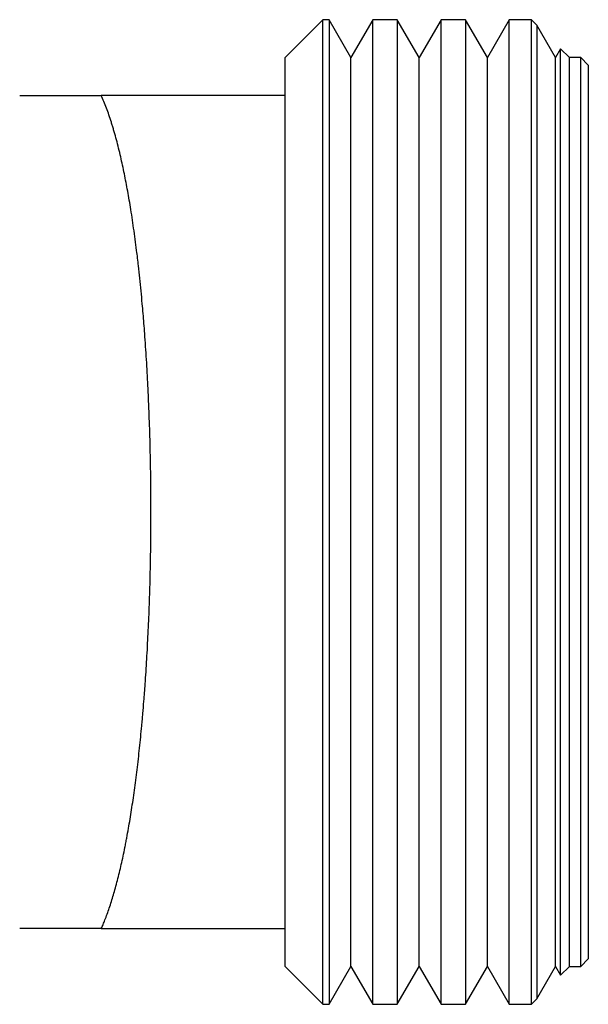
# Model space of a CAD drawing. Header units: millimetres. Extents: x 8 to 811, y 12 to 394.
# Tile 5 of 22: x 172 to 187, y 353 to 379. Entities that reach past the tile are written whole.
import ezdxf

# ---------------------------------------------------------------- set-up
doc = ezdxf.new("R2010")
doc.units = ezdxf.units.MM

msp = doc.modelspace()

# ---------------------------------------------------------------- linework, layer by layer
at = {"color": 7, "linetype": 'Continuous', "lineweight": 30}
for p, q in [((179.848, 378.85), (178.848, 377.85)), ((180.008, 378.85), (179.848, 378.85)), ((179.848, 352.85), (179.848, 378.85)), ((180.585, 377.85), (180.008, 378.85)), ((180.008, 378.85), (180.008, 352.85)), ((181.163, 378.85), (180.585, 377.85)), ((181.808, 378.85), (181.163, 378.85)), ((181.163, 352.85), (181.163, 378.85)), ((182.385, 377.85), (181.808, 378.85)), ((181.808, 378.85), (181.808, 352.85)), ((182.963, 378.85), (182.385, 377.85)), ((183.608, 378.85), (182.963, 378.85)), ((182.963, 352.85), (182.963, 378.85)), ((184.185, 377.85), (183.608, 378.85)), ((183.608, 378.85), (183.608, 352.85)), ((184.763, 378.85), (184.185, 377.85)), ((185.348, 378.85), (184.763, 378.85)), ((184.763, 352.85), (184.763, 378.85)), ((185.49, 378.708), (185.348, 378.85)), ((185.348, 352.85), (185.348, 378.85)), ((185.985, 377.85), (185.49, 378.708)), ((185.49, 378.708), (185.49, 352.993)), ((186.118, 378.08), (185.985, 377.85)), ((186.348, 377.85), (186.118, 378.08)), ((186.118, 353.621), (186.118, 378.08)), ((178.848, 376.85), (178.848, 377.85)), ((180.585, 353.85), (180.585, 377.85)), ((182.385, 353.85), (182.385, 377.85)), ((184.185, 353.85), (184.185, 377.85)), ((185.985, 353.85), (185.985, 377.85)), ((186.648, 377.85), (186.348, 377.85)), ((186.348, 353.85), (186.348, 377.85)), ((186.848, 377.65), (186.648, 377.85)), ((186.648, 353.85), (186.648, 377.85)), ((186.848, 377.65), (186.848, 354.05)), ((178.848, 376.85), (174.001, 376.85)), ((178.848, 354.85), (178.848, 376.85)), ((174.001, 354.85), (178.848, 354.85)), ((178.848, 353.85), (178.848, 354.85)), ((186.648, 353.85), (186.848, 354.05)), ((178.848, 353.85), (179.848, 352.85)), ((180.008, 352.85), (180.585, 353.85)), ((180.585, 353.85), (181.163, 352.85)), ((181.808, 352.85), (182.385, 353.85)), ((182.385, 353.85), (182.963, 352.85)), ((183.608, 352.85), (184.185, 353.85)), ((184.185, 353.85), (184.763, 352.85)), ((185.49, 352.993), (185.985, 353.85)), ((185.985, 353.85), (186.118, 353.621)), ((186.118, 353.621), (186.348, 353.85)), ((186.348, 353.85), (186.648, 353.85)), ((179.848, 352.85), (180.008, 352.85)), ((181.163, 352.85), (181.808, 352.85)), ((182.963, 352.85), (183.608, 352.85)), ((184.763, 352.85), (185.348, 352.85)), ((185.348, 352.85), (185.49, 352.993))]:
    msp.add_line(p, q, dxfattribs=at)
for points, knots in [([(171.849, 376.85), (171.851, 376.85), (171.854, 376.85), (171.868, 376.85), (171.89, 376.85), (171.923, 376.85), (171.971, 376.85), (172.024, 376.85), (172.08, 376.85), (172.136, 376.85), (172.198, 376.85), (172.266, 376.85), (172.351, 376.85), (172.454, 376.85), (172.576, 376.85), (172.7, 376.85), (172.827, 376.85), (172.965, 376.85), (173.117, 376.85), (173.3, 376.85), (173.51, 376.85), (173.75, 376.85), (173.917, 376.85), (174.001, 376.85)], [0, 0, 0, 0, 0.035571, 0.071144, 0.106715, 0.154134, 0.20156, 0.24898, 0.284873, 0.320769, 0.356662, 0.393212, 0.429762, 0.482969, 0.536176, 0.583539, 0.630906, 0.67827, 0.731843, 0.785416, 0.85688, 0.928344, 1, 1, 1, 1]), ([(174.001, 354.85), (174.017, 354.887), (174.05, 354.961), (174.101, 355.088), (174.155, 355.23), (174.212, 355.391), (174.267, 355.56), (174.322, 355.738), (174.375, 355.924), (174.427, 356.12), (174.479, 356.326), (174.529, 356.539), (174.577, 356.76), (174.617, 356.953), (174.649, 357.114), (174.681, 357.282), (174.718, 357.489), (174.761, 357.739), (174.8, 357.987), (174.839, 358.241), (174.876, 358.502), (174.911, 358.77), (174.946, 359.045), (174.979, 359.328), (175.011, 359.616), (175.041, 359.909), (175.065, 360.16), (175.084, 360.367), (175.103, 360.581), (175.122, 360.818), (175.142, 361.079), (175.161, 361.338), (175.181, 361.633), (175.202, 361.964), (175.22, 362.298), (175.237, 362.637), (175.253, 362.98), (175.266, 363.328), (175.278, 363.678), (175.287, 363.971), (175.293, 364.235), (175.298, 364.47), (175.303, 364.728), (175.307, 364.979), (175.31, 365.265), (175.312, 365.593), (175.312, 365.961), (175.31, 366.329), (175.307, 366.672), (175.303, 366.989), (175.297, 367.279), (175.29, 367.6), (175.281, 367.95), (175.268, 368.329), (175.255, 368.661), (175.243, 368.944), (175.23, 369.219), (175.213, 369.532), (175.193, 369.879), (175.171, 370.223), (175.149, 370.539), (175.127, 370.829), (175.105, 371.092), (175.08, 371.379), (175.051, 371.69), (175.018, 372.023), (174.986, 372.31), (174.958, 372.554), (174.929, 372.79), (174.895, 373.054), (174.855, 373.344), (174.814, 373.628), (174.772, 373.895), (174.729, 374.146), (174.687, 374.383), (174.644, 374.613), (174.598, 374.84), (174.551, 375.064), (174.499, 375.29), (174.445, 375.514), (174.387, 375.734), (174.337, 375.909), (174.297, 376.044), (174.256, 376.177), (174.203, 376.336), (174.138, 376.518), (174.071, 376.691), (174.024, 376.797), (174.001, 376.85)], [0, 0, 0, 0, 0.009884, 0.019768, 0.0319445, 0.044128, 0.0563139, 0.0684974, 0.0806738, 0.0930967, 0.1055274, 0.1179605, 0.130391, 0.1428139, 0.1493736, 0.1559258, 0.1690858, 0.1810441, 0.1930092, 0.2049767, 0.2169418, 0.2289, 0.2410992, 0.2533059, 0.2655151, 0.2777217, 0.2899209, 0.2963609, 0.3027935, 0.3157129, 0.3245659, 0.3334188, 0.3459865, 0.3585597, 0.3711329, 0.3837006, 0.3964495, 0.4092042, 0.421959, 0.4347079, 0.4410457, 0.4505681, 0.4600905, 0.46886, 0.4776294, 0.4907876, 0.5039522, 0.5171168, 0.530275, 0.5407207, 0.551168, 0.5616137, 0.5753831, 0.5891525, 0.6030689, 0.6118192, 0.6205695, 0.6336991, 0.6468349, 0.6599707, 0.6731002, 0.6835202, 0.6939418, 0.7043618, 0.7180929, 0.731824, 0.7456987, 0.7544957, 0.7632927, 0.7764921, 0.7896979, 0.8029036, 0.8161031, 0.8280511, 0.8400037, 0.8519564, 0.8639044, 0.8764805, 0.8890567, 0.9027774, 0.9164982, 0.9302189, 0.9370769, 0.9439264, 0.9578075, 0.9716886, 0.9858443, 1, 1, 1, 1]), ([(174.001, 354.85), (173.918, 354.85), (173.752, 354.85), (173.527, 354.85), (173.323, 354.85), (173.139, 354.85), (172.97, 354.85), (172.814, 354.85), (172.688, 354.85), (172.584, 354.85), (172.498, 354.85), (172.416, 354.85), (172.331, 354.85), (172.244, 354.85), (172.159, 354.85), (172.089, 354.85), (172.033, 354.85), (171.988, 354.85), (171.949, 354.85), (171.916, 354.85), (171.889, 354.85), (171.869, 354.85), (171.855, 354.85), (171.851, 354.85), (171.849, 354.85)], [0, 0, 0, 0, 0.07105, 0.142101, 0.201415, 0.260732, 0.320045, 0.373583, 0.42712, 0.462813, 0.498505, 0.534371, 0.570238, 0.6177, 0.665166, 0.712627, 0.748229, 0.783834, 0.819435, 0.855319, 0.891206, 0.927089, 0.963545, 1, 1, 1, 1])]:
    msp.add_open_spline(points, degree=3, knots=knots, dxfattribs=at)

doc.saveas('drawing.dxf')
